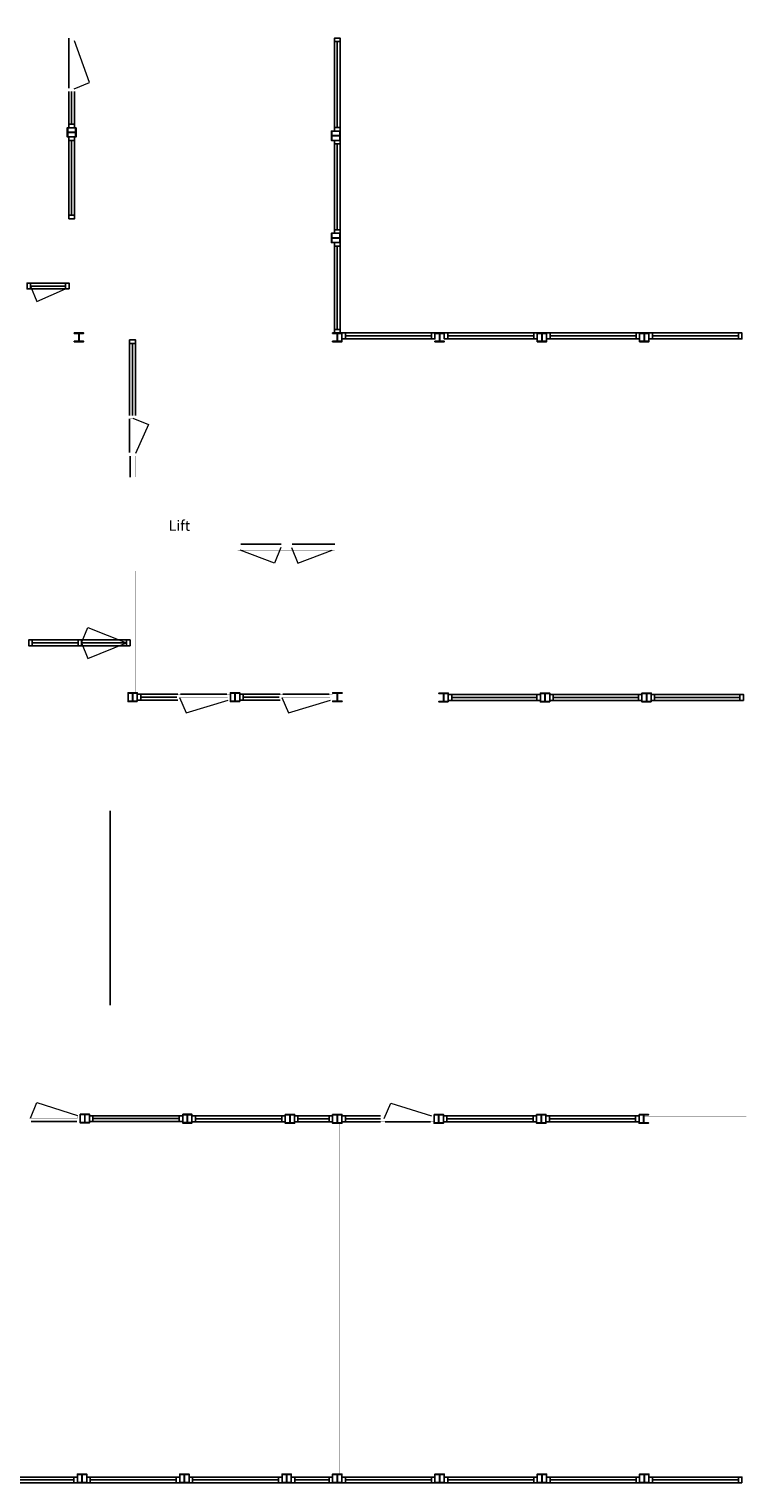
# Model space of a CAD drawing. Header units: millimetres. Extents: x -539328 to 307283, y -3176 to 118900.
# Tile 8 of 33: x 152561 to 166337, y 10341 to 38503. Entities that reach past the tile are written whole.
import ezdxf

# ---------------------------------------------------------------- set-up
doc = ezdxf.new("R2010")
doc.units = ezdxf.units.MM
doc.header["$LTSCALE"] = 50
doc.header["$MEASUREMENT"] = 0
doc.layers.get('0').update_dxf_attribs({"linetype": 'CONTINUOUS'})
for name, color, linetype in [('Binnendeurkozijn', 4, 'CONTINUOUS'), ('Binnenkozijn', 4, 'CONTINUOUS'), ('Binnenmuur', 1, 'CONTINUOUS'), ('Buitendeurkozijn', 4, 'CONTINUOUS'), ('Buitenmuur', 1, 'CONTINUOUS'), ('Hekwerk', 3, 'CONTINUOUS'), ('Lift', 3, 'CONTINUOUS'), ('TEKST', 7, 'CONTINUOUS'), ('Timmerwerk', 5, 'CONTINUOUS')]:
    doc.layers.add(name, color=color, linetype=linetype)
doc.styles.get("Standard").update_dxf_attribs({"font": 'romans.shx'})

msp = doc.modelspace()

# ---------------------------------------------------------------- linework, layer by layer
for points in [[(153469.111, 36592.15), (153459.611, 36592.15), (153459.611, 36520.15, -0.414213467), (153444.611, 36505.15), (153322.611, 36505.15, -0.414213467), (153307.611, 36520.15), (153307.611, 36592.15), (153298.111, 36592.15), (153298.111, 36412.15), (153307.611, 36412.15), (153307.611, 36484.15, -0.41421385), (153322.611, 36499.15), (153444.611, 36499.15, -0.414213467), (153459.611, 36484.15), (153459.611, 36412.15), (153469.111, 36412.15)], [(158582.611, 36526.15), (158573.111, 36526.15), (158573.11, 36454.15, -0.414213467), (158558.11, 36439.15), (158436.11, 36439.15, -0.414213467), (158421.11, 36454.15), (158421.11, 36526.15), (158411.61, 36526.15), (158411.61, 36346.15), (158421.11, 36346.15), (158421.11, 36418.15, -0.41421385), (158436.11, 36433.15), (158558.11, 36433.15, -0.414213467), (158573.11, 36418.15), (158573.11, 36346.15), (158582.611, 36346.15)], [(158582.61, 34546.15), (158573.11, 34546.15), (158573.11, 34474.15, -0.414213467), (158558.11, 34459.15), (158436.11, 34459.15, -0.414213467), (158421.11, 34474.15), (158421.11, 34546.15), (158411.61, 34546.15), (158411.61, 34366.15), (158421.11, 34366.15), (158421.11, 34438.15, -0.41421385), (158436.11, 34453.15), (158558.11, 34453.15, -0.414213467), (158573.11, 34438.15), (158573.11, 34366.15), (158582.61, 34366.15)], [(153433.611, 32616.15), (153433.611, 32606.65), (153505.611, 32606.65, -0.414213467), (153520.611, 32591.65), (153520.611, 32469.65, -0.414213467), (153505.611, 32454.65), (153433.611, 32454.65), (153433.611, 32445.15), (153613.611, 32445.15), (153613.611, 32454.65), (153541.611, 32454.65, -0.41421385), (153526.611, 32469.65), (153526.611, 32591.65, -0.414213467), (153541.611, 32606.65), (153613.611, 32606.65), (153613.611, 32616.15)], [(158435.61, 32616.15), (158435.61, 32606.65), (158507.61, 32606.65, -0.414213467), (158522.61, 32591.65), (158522.61, 32469.65, -0.414213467), (158507.61, 32454.65), (158435.61, 32454.65), (158435.61, 32445.15), (158615.61, 32445.15), (158615.61, 32454.65), (158543.61, 32454.65, -0.41421385), (158528.61, 32469.65), (158528.61, 32591.65, -0.414213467), (158543.61, 32606.65), (158615.61, 32606.65), (158615.61, 32616.15)], [(160415.61, 32616.15), (160415.61, 32606.65), (160487.61, 32606.65, -0.414213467), (160502.61, 32591.65), (160502.61, 32469.65, -0.414213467), (160487.61, 32454.65), (160415.61, 32454.65), (160415.61, 32445.15), (160595.61, 32445.15), (160595.61, 32454.65), (160523.61, 32454.65, -0.41421385), (160508.61, 32469.65), (160508.61, 32591.65, -0.414213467), (160523.61, 32606.65), (160595.61, 32606.65), (160595.61, 32616.15)], [(162395.61, 32616.15), (162395.61, 32606.65), (162467.61, 32606.65, -0.414213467), (162482.61, 32591.65), (162482.61, 32469.65, -0.414213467), (162467.61, 32454.65), (162395.61, 32454.65), (162395.61, 32445.15), (162575.61, 32445.15), (162575.61, 32454.65), (162503.61, 32454.65, -0.41421385), (162488.61, 32469.65), (162488.61, 32591.65, -0.414213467), (162503.61, 32606.65), (162575.61, 32606.65), (162575.61, 32616.15)], [(164375.61, 32616.15), (164375.61, 32606.65), (164447.61, 32606.65, -0.414213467), (164462.61, 32591.65), (164462.61, 32469.65, -0.414213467), (164447.61, 32454.65), (164375.61, 32454.65), (164375.61, 32445.15), (164555.61, 32445.15), (164555.61, 32454.65), (164483.61, 32454.65, -0.41421385), (164468.61, 32469.65), (164468.61, 32591.65, -0.414213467), (164483.61, 32606.65), (164555.61, 32606.65), (164555.61, 32616.15)], [(154655.11, 25476.651), (154655.11, 25486.151), (154583.11, 25486.151, -0.414213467), (154568.11, 25501.151), (154568.11, 25623.151, -0.414213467), (154583.11, 25638.151), (154655.11, 25638.151), (154655.11, 25647.651), (154475.11, 25647.652), (154475.11, 25638.152), (154547.11, 25638.152, -0.41421385), (154562.11, 25623.152), (154562.11, 25501.152, -0.414213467), (154547.11, 25486.152), (154475.11, 25486.152), (154475.11, 25476.651)], [(156636.11, 25476.651), (156636.11, 25486.151), (156564.11, 25486.151, -0.414213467), (156549.11, 25501.151), (156549.11, 25623.151, -0.414213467), (156564.11, 25638.151), (156636.11, 25638.151), (156636.11, 25647.651), (156456.11, 25647.651), (156456.11, 25638.151), (156528.11, 25638.151, -0.41421385), (156543.11, 25623.151), (156543.11, 25501.151, -0.414213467), (156528.11, 25486.151), (156456.11, 25486.152), (156456.11, 25476.651)], [(158617.11, 25476.651), (158617.11, 25486.151), (158545.11, 25486.151, -0.414213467), (158530.11, 25501.151), (158530.11, 25623.151, -0.414213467), (158545.11, 25638.151), (158617.11, 25638.151), (158617.11, 25647.651), (158437.11, 25647.651), (158437.11, 25638.151), (158509.11, 25638.151, -0.41421385), (158524.11, 25623.151), (158524.11, 25501.151, -0.414213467), (158509.11, 25486.151), (158437.11, 25486.151), (158437.11, 25476.651)], [(160672.61, 25470.69), (160672.61, 25480.19), (160600.61, 25480.191, -0.414213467), (160585.61, 25495.191), (160585.61, 25617.191, -0.414213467), (160600.61, 25632.191), (160672.61, 25632.191), (160672.61, 25641.691), (160492.61, 25641.691), (160492.61, 25632.191), (160564.61, 25632.191, -0.41421385), (160579.61, 25617.191), (160579.61, 25495.191, -0.414213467), (160564.61, 25480.191), (160492.61, 25480.191), (160492.61, 25470.69)], [(162636.61, 25470.69), (162636.61, 25480.19), (162564.61, 25480.19, -0.414213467), (162549.61, 25495.19), (162549.61, 25617.19, -0.414213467), (162564.61, 25632.19), (162636.61, 25632.19), (162636.61, 25641.69), (162456.61, 25641.69), (162456.61, 25632.19), (162528.61, 25632.19, -0.41421385), (162543.61, 25617.19), (162543.61, 25495.19, -0.414213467), (162528.61, 25480.19), (162456.61, 25480.191), (162456.61, 25470.69)], [(164600.61, 25470.69), (164600.61, 25480.19), (164528.61, 25480.19, -0.414213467), (164513.61, 25495.19), (164513.61, 25617.19, -0.414213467), (164528.61, 25632.19), (164600.61, 25632.19), (164600.61, 25641.69), (164420.61, 25641.69), (164420.61, 25632.19), (164492.61, 25632.19, -0.41421385), (164507.61, 25617.19), (164507.61, 25495.19, -0.414213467), (164492.61, 25480.19), (164420.61, 25480.19), (164420.61, 25470.69)], [(153549.11, 17484.903), (153549.11, 17475.403), (153621.11, 17475.403, -0.414213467), (153636.11, 17460.403), (153636.11, 17338.403, -0.414213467), (153621.11, 17323.403), (153549.11, 17323.403), (153549.11, 17313.903), (153729.11, 17313.903), (153729.11, 17323.403), (153657.11, 17323.403, -0.41421385), (153642.11, 17338.403), (153642.11, 17460.403, -0.414213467), (153657.11, 17475.403), (153729.11, 17475.403), (153729.11, 17484.903)], [(155533.11, 17482.527), (155533.11, 17473.027), (155605.11, 17473.027, -0.414213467), (155620.11, 17458.027), (155620.11, 17336.027, -0.414213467), (155605.11, 17321.027), (155533.11, 17321.027), (155533.11, 17311.527), (155713.11, 17311.527), (155713.11, 17321.027), (155641.11, 17321.027, -0.41421385), (155626.11, 17336.027), (155626.11, 17458.027, -0.414213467), (155641.11, 17473.027), (155713.11, 17473.027), (155713.11, 17482.527)], [(157517.11, 17480.152), (157517.11, 17470.652), (157589.11, 17470.652, -0.414213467), (157604.11, 17455.652), (157604.11, 17333.652, -0.414213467), (157589.11, 17318.652), (157517.11, 17318.652), (157517.11, 17309.152), (157697.11, 17309.152), (157697.11, 17318.652), (157625.11, 17318.652, -0.41421385), (157610.11, 17333.652), (157610.11, 17455.652, -0.414213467), (157625.11, 17470.652), (157697.11, 17470.651), (157697.11, 17480.152)], [(158434.11, 17480.151), (158434.11, 17470.651), (158506.11, 17470.651, -0.414213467), (158521.11, 17455.651), (158521.11, 17333.651, -0.414213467), (158506.11, 17318.651), (158434.11, 17318.651), (158434.11, 17309.151), (158614.11, 17309.151), (158614.11, 17318.651), (158542.11, 17318.651, -0.41421385), (158527.11, 17333.651), (158527.11, 17455.651, -0.414213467), (158542.11, 17470.651), (158614.11, 17470.651), (158614.11, 17480.151)], [(160398.61, 17480.151), (160398.61, 17470.651), (160470.61, 17470.651, -0.414213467), (160485.61, 17455.651), (160485.61, 17333.651, -0.414213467), (160470.61, 17318.651), (160398.61, 17318.651), (160398.61, 17309.151), (160578.61, 17309.151), (160578.61, 17318.651), (160506.61, 17318.651, -0.41421385), (160491.61, 17333.651), (160491.61, 17455.651, -0.414213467), (160506.61, 17470.651), (160578.61, 17470.651), (160578.61, 17480.151)], [(162382.61, 17480.151), (162382.61, 17470.651), (162454.61, 17470.651, -0.414213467), (162469.61, 17455.651), (162469.61, 17333.651, -0.414213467), (162454.61, 17318.651), (162382.61, 17318.651), (162382.61, 17309.151), (162562.61, 17309.151), (162562.61, 17318.651), (162490.61, 17318.651, -0.41421385), (162475.61, 17333.651), (162475.61, 17455.651, -0.414213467), (162490.61, 17470.651), (162562.61, 17470.651), (162562.61, 17480.151)], [(164366.61, 17480.15), (164366.61, 17470.65), (164438.61, 17470.65, -0.414213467), (164453.61, 17455.65), (164453.61, 17333.65, -0.414213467), (164438.61, 17318.65), (164366.61, 17318.65), (164366.61, 17309.15), (164546.61, 17309.15), (164546.61, 17318.65), (164474.61, 17318.65, -0.41421385), (164459.61, 17333.65), (164459.61, 17455.65, -0.414213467), (164474.61, 17470.65), (164546.61, 17470.65), (164546.61, 17480.15)], [(153675.61, 10340.65), (153675.61, 10350.15), (153603.61, 10350.15, -0.414213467), (153588.61, 10365.15), (153588.61, 10487.15, -0.414213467), (153603.61, 10502.15), (153675.61, 10502.15), (153675.61, 10511.65), (153495.61, 10511.65), (153495.61, 10502.15), (153567.61, 10502.15, -0.41421385), (153582.61, 10487.15), (153582.61, 10365.15, -0.414213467), (153567.61, 10350.15), (153495.61, 10350.15), (153495.61, 10340.65)], [(155655.61, 10340.65), (155655.61, 10350.15), (155583.61, 10350.15, -0.414213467), (155568.61, 10365.15), (155568.61, 10487.15, -0.414213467), (155583.61, 10502.15), (155655.61, 10502.15), (155655.61, 10511.65), (155475.61, 10511.65), (155475.61, 10502.15), (155547.61, 10502.15, -0.41421385), (155562.61, 10487.15), (155562.61, 10365.15, -0.414213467), (155547.61, 10350.15), (155475.61, 10350.15), (155475.61, 10340.65)], [(157635.61, 10340.65), (157635.61, 10350.15), (157563.61, 10350.15, -0.414213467), (157548.61, 10365.15), (157548.61, 10487.15, -0.414213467), (157563.61, 10502.15), (157635.61, 10502.15), (157635.61, 10511.65), (157455.61, 10511.65), (157455.61, 10502.15), (157527.61, 10502.15, -0.41421385), (157542.61, 10487.15), (157542.61, 10365.15, -0.414213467), (157527.61, 10350.15), (157455.61, 10350.15), (157455.61, 10340.65)], [(158615.61, 10340.65), (158615.61, 10350.15), (158543.61, 10350.15, -0.414213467), (158528.61, 10365.15), (158528.61, 10487.15, -0.414213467), (158543.61, 10502.15), (158615.61, 10502.15), (158615.61, 10511.65), (158435.61, 10511.65), (158435.61, 10502.15), (158507.61, 10502.15, -0.41421385), (158522.61, 10487.15), (158522.61, 10365.15, -0.414213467), (158507.61, 10350.15), (158435.61, 10350.15), (158435.61, 10340.65)], [(160595.61, 10340.65), (160595.61, 10350.15), (160523.61, 10350.15, -0.414213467), (160508.61, 10365.15), (160508.61, 10487.15, -0.414213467), (160523.61, 10502.15), (160595.61, 10502.15), (160595.61, 10511.65), (160415.61, 10511.65), (160415.61, 10502.15), (160487.61, 10502.15, -0.41421385), (160502.61, 10487.15), (160502.61, 10365.15, -0.414213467), (160487.61, 10350.15), (160415.61, 10350.15), (160415.61, 10340.65)], [(162575.61, 10340.65), (162575.61, 10350.15), (162503.61, 10350.15, -0.414213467), (162488.61, 10365.15), (162488.61, 10487.15, -0.414213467), (162503.61, 10502.15), (162575.61, 10502.15), (162575.61, 10511.65), (162395.61, 10511.65), (162395.61, 10502.15), (162467.61, 10502.15, -0.41421385), (162482.61, 10487.15), (162482.61, 10365.15, -0.414213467), (162467.61, 10350.15), (162395.61, 10350.15), (162395.61, 10340.65)], [(164555.61, 10340.65), (164555.61, 10350.15), (164483.61, 10350.15, -0.414213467), (164468.61, 10365.15), (164468.61, 10487.15, -0.414213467), (164483.61, 10502.15), (164555.61, 10502.15), (164555.61, 10511.65), (164375.61, 10511.65), (164375.61, 10502.15), (164447.61, 10502.15, -0.41421385), (164462.61, 10487.15), (164462.61, 10365.15, -0.414213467), (164447.61, 10350.15), (164375.61, 10350.15), (164375.61, 10340.65)]]:
    msp.add_lwpolyline(points, format="xyb", close=True)
at = {"layer": 'Binnendeurkozijn'}
for p, q in [((153326.611, 38326.15), (153326.611, 37359.15)), ((154506.61, 30952.65), (154506.61, 30297.65)), ((157437.86, 28523.151), (156660.52, 28523.151)), ((158475.61, 28523.151), (157652.86, 28523.151)), ((156389.11, 25619.151), (155489.11, 25619.151)), ((158370.11, 25619.151), (157470.11, 25619.151)), ((152601.11, 17342.403), (153482.11, 17342.403)), ((159450.609, 17335.276), (160331.609, 17335.276))]:
    msp.add_line(p, q, dxfattribs=at)
at = {"layer": 'Binnenkozijn'}
for p, q in [((158525.611, 36593.15), (158525.611, 38259.15)), ((158582.611, 38259.15), (158582.611, 36593.15)), ((153383.611, 36659.15), (153383.611, 37292.15)), ((153440.611, 37292.15), (153440.611, 36659.15)), ((153383.611, 34895.15), (153383.611, 36345.15)), ((153440.611, 36345.15), (153440.611, 34895.15)), ((158525.61, 34613.15), (158525.61, 36279.15)), ((158582.61, 36279.15), (158582.61, 34613.15)), ((158525.61, 32683.15), (158525.61, 34299.15)), ((158582.61, 34299.15), (158582.61, 32683.15)), ((152587.111, 33582.652), (153267.739, 33582.652)), ((153267.739, 33525.652), (152587.111, 33525.652)), ((154563.61, 31019.65), (154563.61, 32413.65)), ((154620.61, 32413.65), (154620.61, 31019.65)), ((158682.61, 32559.15), (160348.61, 32559.15)), ((160348.61, 32502.15), (158682.61, 32502.15)), ((160662.61, 32559.15), (162328.61, 32559.15)), ((162328.61, 32502.15), (160662.61, 32502.15)), ((162642.61, 32559.15), (164308.61, 32559.15)), ((164308.61, 32502.15), (162642.61, 32502.15)), ((164622.61, 32559.15), (166288.61, 32559.15)), ((166288.61, 32502.15), (164622.61, 32502.15)), ((152621.11, 26670.652), (153576.61, 26670.651)), ((153509.61, 26613.651), (152621.11, 26613.652)), ((153576.61, 26670.651), (154446.61, 26670.651)), ((154446.61, 26613.651), (153576.61, 26613.651)), ((154722.11, 25619.151), (155441.11, 25619.151)), ((155422.11, 25562.151), (154722.11, 25562.151)), ((156703.11, 25619.151), (157422.11, 25619.151)), ((157403.11, 25562.151), (156703.11, 25562.151)), ((160739.61, 25613.19), (162389.61, 25613.19)), ((162389.61, 25556.19), (160739.61, 25556.191)), ((162703.61, 25613.19), (164353.61, 25613.19)), ((164353.61, 25556.19), (162703.61, 25556.19)), ((164667.61, 25613.19), (166317.61, 25613.19)), ((166317.61, 25556.19), (164667.61, 25556.19)), ((153796.11, 17397.028), (155466.11, 17397.027)), ((155466.11, 17340.027), (153796.11, 17340.027)), ((155780.11, 17394.652), (157450.11, 17394.652)), ((157450.11, 17337.652), (155780.11, 17337.652)), ((157764.11, 17392.276), (158367.11, 17392.276)), ((158367.11, 17335.276), (157764.11, 17335.276)), ((158681.11, 17392.276), (159364.609, 17392.276)), ((159364.609, 17335.276), (158681.11, 17335.276)), ((160645.61, 17392.276), (162315.61, 17392.276)), ((162315.61, 17335.276), (160645.61, 17335.276)), ((162629.61, 17392.276), (164299.61, 17392.275)), ((164299.61, 17335.275), (162629.61, 17335.276)), ((151762.61, 10454.65), (153428.61, 10454.65)), ((153742.61, 10454.65), (155408.61, 10454.65)), ((155722.61, 10454.65), (157388.61, 10454.65)), ((157702.61, 10454.65), (158368.61, 10454.65)), ((158682.61, 10454.65), (160348.61, 10454.65)), ((160662.61, 10454.65), (162328.61, 10454.65)), ((162642.61, 10454.65), (164308.61, 10454.65)), ((164622.61, 10454.65), (166288.61, 10454.65)), ((153428.61, 10397.65), (151762.61, 10397.65)), ((155408.61, 10397.65), (153742.61, 10397.65)), ((157388.61, 10397.65), (155722.61, 10397.65)), ((158368.61, 10397.65), (157702.61, 10397.65)), ((160348.61, 10397.65), (158682.61, 10397.65)), ((162328.61, 10397.65), (160662.61, 10397.65)), ((164308.61, 10397.65), (162642.61, 10397.65)), ((166288.61, 10397.65), (164622.61, 10397.65))]:
    msp.add_line(p, q, dxfattribs=at)
for points in [[(158468.611, 38259.15), (158468.611, 38326.15), (158582.611, 38326.15), (158582.611, 38259.15), (158468.611, 38259.15)], [(158468.611, 36593.15), (158468.611, 38259.15)], [(153326.611, 36659.15), (153326.611, 37292.15)], [(153326.611, 36592.15), (153326.611, 36659.15), (153440.611, 36659.15), (153440.611, 36592.15), (153326.611, 36592.15)], [(153326.611, 36345.15), (153326.611, 36412.15), (153440.611, 36412.15), (153440.611, 36345.15), (153326.611, 36345.15)], [(153326.611, 34895.15), (153326.611, 36345.15)], [(158468.61, 36279.15), (158468.61, 36346.15), (158582.61, 36346.15), (158582.61, 36279.15), (158468.61, 36279.15)], [(158468.611, 36526.15), (158468.611, 36593.15), (158582.611, 36593.15), (158582.611, 36526.15), (158468.611, 36526.15)], [(158468.61, 34613.15), (158468.61, 36279.15)], [(153326.611, 34828.15), (153326.611, 34895.15), (153440.611, 34895.15), (153440.611, 34828.15), (153326.611, 34828.15)], [(158468.61, 34546.15), (158468.61, 34613.15), (158582.61, 34613.15), (158582.61, 34546.15), (158468.61, 34546.15)], [(158468.61, 34299.15), (158468.61, 34366.15), (158582.61, 34366.15), (158582.61, 34299.15), (158468.61, 34299.15)], [(158468.61, 32683.15), (158468.61, 34299.15)], [(152587.111, 33468.652), (152520.111, 33468.652), (152520.111, 33582.652), (152587.111, 33582.652), (152587.111, 33468.652)], [(153334.739, 33468.652), (153267.739, 33468.652), (153267.739, 33582.652), (153334.739, 33582.652), (153334.739, 33468.652)], [(153267.739, 33468.652), (152587.111, 33468.652)], [(158468.61, 32616.15), (158468.61, 32683.15), (158582.61, 32683.15), (158582.61, 32616.15), (158468.61, 32616.15)], [(154506.61, 32413.65), (154506.61, 32480.65), (154620.61, 32480.65), (154620.61, 32413.65), (154506.61, 32413.65)], [(154506.61, 31019.65), (154506.61, 32413.65)], [(158615.61, 32616.15), (158682.61, 32616.15), (158682.61, 32502.15), (158615.61, 32502.15), (158615.61, 32616.15)], [(158682.61, 32616.15), (160348.61, 32616.15)], [(160348.61, 32616.15), (160415.61, 32616.15), (160415.61, 32502.15), (160348.61, 32502.15), (160348.61, 32616.15)], [(160595.61, 32616.15), (160662.61, 32616.15), (160662.61, 32502.15), (160595.61, 32502.15), (160595.61, 32616.15)], [(160662.61, 32616.15), (162328.61, 32616.15)], [(162328.61, 32616.15), (162395.61, 32616.15), (162395.61, 32502.15), (162328.61, 32502.15), (162328.61, 32616.15)], [(162575.61, 32616.15), (162642.61, 32616.15), (162642.61, 32502.15), (162575.61, 32502.15), (162575.61, 32616.15)], [(162642.61, 32616.15), (164308.61, 32616.15)], [(164308.61, 32616.15), (164375.61, 32616.15), (164375.61, 32502.15), (164308.61, 32502.15), (164308.61, 32616.15)], [(164555.61, 32616.15), (164622.61, 32616.15), (164622.61, 32502.15), (164555.61, 32502.15), (164555.61, 32616.15)], [(164622.61, 32616.15), (166288.61, 32616.15)], [(166288.61, 32616.15), (166355.61, 32616.15), (166355.61, 32502.15), (166288.61, 32502.15), (166288.61, 32616.15)], [(152621.11, 26556.652), (152554.11, 26556.652), (152554.11, 26670.652), (152621.11, 26670.652), (152621.11, 26556.652)], [(153576.61, 26556.651), (152621.11, 26556.651)], [(153576.61, 26556.651), (153509.61, 26556.651), (153509.61, 26670.651), (153576.61, 26670.651), (153576.61, 26556.651)], [(154446.61, 26556.651), (153576.61, 26556.651)], [(154513.61, 26556.651), (154446.61, 26556.651), (154446.61, 26670.651), (154513.61, 26670.651), (154513.61, 26556.651)], [(154722.11, 25505.151), (154655.11, 25505.151), (154655.11, 25619.151), (154722.11, 25619.151), (154722.11, 25505.151)], [(155441.11, 25505.151), (154722.11, 25505.151)], [(156703.11, 25505.151), (156636.11, 25505.151), (156636.11, 25619.151), (156703.11, 25619.151), (156703.11, 25505.151)], [(157422.11, 25505.151), (156703.11, 25505.151)], [(160739.61, 25499.191), (160672.61, 25499.191), (160672.61, 25613.191), (160739.61, 25613.191), (160739.61, 25499.191)], [(162389.61, 25499.19), (160739.61, 25499.19)], [(162456.61, 25499.19), (162389.61, 25499.19), (162389.61, 25613.19), (162456.61, 25613.19), (162456.61, 25499.19)], [(162703.61, 25499.19), (162636.61, 25499.19), (162636.61, 25613.19), (162703.61, 25613.19), (162703.61, 25499.19)], [(164353.61, 25499.19), (162703.61, 25499.19)], [(164420.61, 25499.19), (164353.61, 25499.19), (164353.61, 25613.19), (164420.61, 25613.19), (164420.61, 25499.19)], [(164667.61, 25499.19), (164600.61, 25499.19), (164600.61, 25613.19), (164667.61, 25613.19), (164667.61, 25499.19)], [(166317.61, 25499.19), (164667.61, 25499.19)], [(166384.61, 25499.19), (166317.61, 25499.19), (166317.61, 25613.19), (166384.61, 25613.19), (166384.61, 25499.19)], [(153729.11, 17454.028), (153796.11, 17454.028), (153796.11, 17340.028), (153729.11, 17340.028), (153729.11, 17454.028)], [(153796.11, 17454.028), (155466.11, 17454.027)], [(155466.11, 17454.027), (155533.11, 17454.027), (155533.11, 17340.027), (155466.11, 17340.027), (155466.11, 17454.027)], [(155713.11, 17451.652), (155780.11, 17451.652), (155780.11, 17337.652), (155713.11, 17337.652), (155713.11, 17451.652)], [(155780.11, 17451.652), (157450.11, 17451.652)], [(157450.11, 17451.652), (157517.11, 17451.652), (157517.11, 17337.652), (157450.11, 17337.652), (157450.11, 17451.652)], [(157697.11, 17449.276), (157764.11, 17449.276), (157764.11, 17335.276), (157697.11, 17335.276), (157697.11, 17449.276)], [(157764.11, 17449.276), (158367.11, 17449.276)], [(158367.11, 17449.276), (158434.11, 17449.276), (158434.11, 17335.276), (158367.11, 17335.276), (158367.11, 17449.276)], [(158614.11, 17449.276), (158681.11, 17449.276), (158681.11, 17335.276), (158614.11, 17335.276), (158614.11, 17449.276)], [(158681.11, 17449.276), (159364.609, 17449.276)], [(160578.61, 17449.276), (160645.61, 17449.276), (160645.61, 17335.276), (160578.61, 17335.276), (160578.61, 17449.276)], [(160645.61, 17449.276), (162315.61, 17449.276)], [(162315.61, 17449.276), (162382.61, 17449.276), (162382.61, 17335.276), (162315.61, 17335.276), (162315.61, 17449.276)], [(162562.61, 17449.276), (162629.61, 17449.276), (162629.61, 17335.276), (162562.61, 17335.276), (162562.61, 17449.276)], [(162629.61, 17449.276), (164299.61, 17449.276)], [(164299.61, 17449.275), (164366.61, 17449.275), (164366.61, 17335.275), (164299.61, 17335.275), (164299.61, 17449.275)], [(153495.61, 10340.65), (153428.61, 10340.65), (153428.61, 10454.65), (153495.61, 10454.65), (153495.61, 10340.65)], [(153742.61, 10340.65), (153675.61, 10340.65), (153675.61, 10454.65), (153742.61, 10454.65), (153742.61, 10340.65)], [(155475.61, 10340.65), (155408.61, 10340.65), (155408.61, 10454.65), (155475.61, 10454.65), (155475.61, 10340.65)], [(155722.61, 10340.65), (155655.61, 10340.65), (155655.61, 10454.65), (155722.61, 10454.65), (155722.61, 10340.65)], [(157455.61, 10340.65), (157388.61, 10340.65), (157388.61, 10454.65), (157455.61, 10454.65), (157455.61, 10340.65)], [(157702.61, 10340.65), (157635.61, 10340.65), (157635.61, 10454.65), (157702.61, 10454.65), (157702.61, 10340.65)], [(158435.61, 10340.65), (158368.61, 10340.65), (158368.61, 10454.65), (158435.61, 10454.65), (158435.61, 10340.65)], [(158682.61, 10340.65), (158615.61, 10340.65), (158615.61, 10454.65), (158682.61, 10454.65), (158682.61, 10340.65)], [(160415.61, 10340.65), (160348.61, 10340.65), (160348.61, 10454.65), (160415.61, 10454.65), (160415.61, 10340.65)], [(160662.61, 10340.65), (160595.61, 10340.65), (160595.61, 10454.65), (160662.61, 10454.65), (160662.61, 10340.65)], [(162395.61, 10340.65), (162328.61, 10340.65), (162328.61, 10454.65), (162395.61, 10454.65), (162395.61, 10340.65)], [(162642.61, 10340.65), (162575.61, 10340.65), (162575.61, 10454.65), (162642.61, 10454.65), (162642.61, 10340.65)], [(164375.61, 10340.65), (164308.61, 10340.65), (164308.61, 10454.65), (164375.61, 10454.65), (164375.61, 10340.65)], [(164622.61, 10340.65), (164555.61, 10340.65), (164555.61, 10454.65), (164622.61, 10454.65), (164622.61, 10340.65)], [(166355.61, 10340.65), (166288.61, 10340.65), (166288.61, 10454.65), (166355.61, 10454.65), (166355.61, 10340.65)], [(153428.61, 10340.65), (151762.61, 10340.65)], [(155408.61, 10340.65), (153742.61, 10340.65)], [(157388.61, 10340.65), (155722.61, 10340.65)], [(158368.61, 10340.65), (157702.61, 10340.65)], [(160348.61, 10340.65), (158682.61, 10340.65)], [(162328.61, 10340.65), (160662.61, 10340.65)], [(164308.61, 10340.65), (162642.61, 10340.65)], [(166288.61, 10340.65), (164622.61, 10340.65)]]:
    msp.add_lwpolyline(points, dxfattribs=at)
at = {"layer": 'Binnenmuur', "const_width": 0.8}
for points in [[(153385.111, 32445.15), (153433.611, 32445.15), (153433.611, 34828.15), (153333.611, 34828.15), (153333.611, 32445.15), (153385.111, 32445.15)], [(158527.11, 25647.651), (158575.61, 25647.651), (158575.61, 32445.15), (158475.61, 32445.15), (158475.61, 25647.651), (158527.11, 25647.651)], [(154613.61, 30230.65), (154613.61, 29825.65), (154513.61, 29825.65), (154513.61, 30230.65), (154613.61, 30230.65)], [(157585.86, 30130.65), (157585.86, 28409.151), (157485.86, 28409.151), (157485.86, 30130.65), (157585.86, 30130.65)], [(154565.11, 25647.652), (154613.61, 25647.652), (154613.61, 28003.651), (154513.61, 28003.651), (154513.61, 25647.652), (154565.11, 25647.652)], [(158525.61, 10511.65), (158574.11, 10511.65), (158574.11, 17309.151), (158474.11, 17309.151), (158474.11, 10511.65), (158525.61, 10511.65)], [(164459.61, 17394.65), (164459.61, 17444.65), (166442.61, 17444.65), (166442.61, 17344.65), (164459.61, 17344.65), (164459.61, 17394.65)]]:
    msp.add_lwpolyline(points, dxfattribs=at)
at = {"layer": 'Buitendeurkozijn', "lineweight": 0}
for p, q in [((153730.911, 37467.23), (153440.611, 38274.15)), ((153430.611, 37344.15), (153730.911, 37467.23)), ((152587.111, 33525.652), (152710.191, 33225.352)), ((152710.191, 33225.352), (153267.739, 33468.652)), ((154570.61, 30967.65), (154870.909, 30844.569)), ((154870.909, 30844.569), (154620.61, 30282.65)), ((157433.86, 28459.151), (157310.78, 28158.852)), ((157637.86, 28459.151), (157760.94, 28158.852)), ((157310.78, 28158.852), (156648.11, 28409.151)), ((157760.94, 28158.852), (158423.61, 28409.151)), ((153576.61, 26613.651), (153699.69, 26913.951)), ((153699.69, 26913.951), (154446.61, 26613.651)), ((153576.61, 26613.651), (153699.69, 26313.352)), ((153699.69, 26313.352), (154446.61, 26613.651)), ((155474.11, 25555.151), (155597.19, 25254.852)), ((155597.19, 25254.852), (156411.61, 25505.151)), ((157455.11, 25555.151), (157578.19, 25254.852)), ((157578.19, 25254.852), (158392.61, 25505.151)), ((152586.11, 17406.403), (152709.19, 17706.702)), ((152709.19, 17706.702), (153497.11, 17456.403)), ((159435.609, 17399.276), (159558.69, 17699.576)), ((159558.69, 17699.576), (160346.609, 17449.276))]:
    msp.add_line(p, q, dxfattribs=at)
at = {"layer": 'Buitendeurkozijn', "lineweight": 0, "const_width": 0.8}
for points in [[(153326.611, 38326.15), (153440.611, 38326.15), (153440.611, 38274.15), (153390.611, 38274.15), (153390.611, 38259.15), (153326.611, 38259.15), (153326.611, 38326.15)], [(153440.611, 37344.15), (153390.611, 37344.15), (153390.611, 38274.15), (153440.611, 38274.15), (153440.611, 37344.15)], [(153326.611, 37292.15), (153440.611, 37292.15), (153440.611, 37344.15), (153390.611, 37344.15), (153390.611, 37359.15), (153326.611, 37359.15), (153326.611, 37292.15)], [(154506.61, 31019.65), (154620.61, 31019.65), (154620.61, 30967.65), (154570.61, 30967.65), (154570.61, 30952.65), (154506.61, 30952.65), (154506.61, 31019.65)], [(154620.61, 30282.65), (154570.61, 30282.65), (154570.61, 30967.65), (154620.61, 30967.65), (154620.61, 30282.65)], [(154506.61, 30230.65), (154620.61, 30230.65), (154620.61, 30282.65), (154570.61, 30282.65), (154570.61, 30297.65), (154506.61, 30297.65), (154506.61, 30230.65)], [(156596.11, 28523.151), (156596.11, 28409.151), (156648.11, 28409.151), (156648.11, 28459.151), (156663.11, 28459.151), (156663.11, 28523.151), (156596.11, 28523.151)], [(156648.11, 28409.151), (156648.11, 28459.151), (157433.86, 28459.151), (157433.86, 28409.151), (156648.11, 28409.151)], [(157485.86, 28523.151), (157485.86, 28409.151), (157433.86, 28409.151), (157433.86, 28459.151), (157418.86, 28459.151), (157418.86, 28523.151), (157485.86, 28523.151)], [(157585.86, 28523.151), (157585.86, 28409.151), (157637.86, 28409.151), (157637.86, 28459.151), (157652.86, 28459.151), (157652.86, 28523.151), (157585.86, 28523.151)], [(157637.86, 28409.151), (157637.86, 28459.151), (158423.61, 28459.151), (158423.61, 28409.151), (157637.86, 28409.151)], [(158475.61, 28523.151), (158475.61, 28409.151), (158423.61, 28409.151), (158423.61, 28459.151), (158408.61, 28459.151), (158408.61, 28523.151), (158475.61, 28523.151)], [(155422.11, 25619.151), (155422.11, 25505.151), (155474.11, 25505.151), (155474.11, 25555.151), (155489.11, 25555.151), (155489.11, 25619.151), (155422.11, 25619.151)], [(155474.11, 25505.151), (155474.11, 25555.151), (156404.11, 25555.151), (156404.11, 25505.151), (155474.11, 25505.151)], [(156456.11, 25619.151), (156456.11, 25505.151), (156404.11, 25505.151), (156404.11, 25555.151), (156389.11, 25555.151), (156389.11, 25619.151), (156456.11, 25619.151)], [(157403.11, 25619.151), (157403.11, 25505.151), (157455.11, 25505.151), (157455.11, 25555.151), (157470.11, 25555.151), (157470.11, 25619.151), (157403.11, 25619.151)], [(157455.11, 25505.151), (157455.11, 25555.151), (158385.11, 25555.151), (158385.11, 25505.151), (157455.11, 25505.151)], [(158437.11, 25619.151), (158437.11, 25505.151), (158385.11, 25505.151), (158385.11, 25555.151), (158370.11, 25555.151), (158370.11, 25619.151), (158437.11, 25619.151)], [(152515.11, 17342.403), (152515.11, 17456.403), (152567.11, 17456.403), (152567.11, 17406.403), (152582.11, 17406.403), (152582.11, 17342.403), (152515.11, 17342.403)], [(153497.11, 17456.403), (153497.11, 17406.403), (152567.11, 17406.403), (152567.11, 17456.403), (153497.11, 17456.403)], [(153549.11, 17342.403), (153549.11, 17456.403), (153497.11, 17456.403), (153497.11, 17406.403), (153482.11, 17406.403), (153482.11, 17342.403), (153549.11, 17342.403)], [(159364.609, 17335.276), (159364.609, 17449.276), (159416.609, 17449.276), (159416.609, 17399.276), (159431.609, 17399.276), (159431.609, 17335.276), (159364.609, 17335.276)], [(160346.609, 17449.276), (160346.609, 17399.276), (159416.609, 17399.276), (159416.609, 17449.276), (160346.609, 17449.276)], [(160398.609, 17335.276), (160398.609, 17449.276), (160346.609, 17449.276), (160346.609, 17399.276), (160331.609, 17399.276), (160331.609, 17335.276), (160398.609, 17335.276)]]:
    msp.add_lwpolyline(points, dxfattribs=at)
at = {"layer": 'Buitendeurkozijn', "const_width": 0.8}
for points in [[(153326.611, 37481.809), (153326.611, 38259.15)], [(154506.61, 30420.309), (154506.61, 30952.65)], [(156660.52, 28523.151), (157437.86, 28523.151)], [(153359.45, 17342.403), (152582.11, 17342.403)], [(160208.95, 17335.276), (159431.609, 17335.276)]]:
    msp.add_lwpolyline(points, dxfattribs=at)
at = {"layer": 'Buitenmuur'}
msp.add_line((154513.61, 30230.65), (154513.61, 29825.65), dxfattribs=at)
at = {"layer": 'Buitenmuur', "const_width": 0.8}
for points in [[(158582.611, 38326.15), (153326.611, 38326.15), (153326.611, 38526.15), (158582.611, 38526.15), (158582.611, 38326.15)], [(158522.61, 32480.65), (153526.611, 32480.65), (153526.611, 32580.65), (158522.61, 32580.65), (158522.61, 32480.65)], [(158475.61, 30130.65), (154613.61, 30130.65), (154613.61, 30230.65), (158475.61, 30230.65), (158475.61, 30130.65)], [(156596.11, 30130.65), (156496.11, 30130.65), (156496.11, 25647.651), (156596.11, 25647.651), (156596.11, 30130.65)], [(156496.11, 27454.152), (154613.61, 27454.151), (154613.61, 27554.151), (156496.11, 27554.151), (156496.11, 27454.152)], [(160579.61, 25512.151), (158530.11, 25512.151), (158530.11, 25612.151), (160579.61, 25612.151), (160579.61, 25512.151)]]:
    msp.add_lwpolyline(points, dxfattribs=at)
at = {"layer": 'Hekwerk'}
msp.add_line((154130.611, 19595.9), (154130.611, 23360.9), dxfattribs=at)
at = {"layer": 'Lift', "lineweight": 0, "const_width": 0.8}
msp.add_lwpolyline([(154622.86, 30130.65), (156486.86, 30130.65), (156486.86, 27554.151), (154622.86, 27554.151), (154622.86, 30130.65)], dxfattribs=at)
at = {"layer": 'Timmerwerk'}
for p, q in [((153307.611, 36592.15), (153459.611, 36592.15)), ((153307.611, 36412.15), (153459.611, 36412.15)), ((158421.11, 36526.15), (158573.111, 36526.15)), ((158421.11, 36346.15), (158573.11, 36346.15)), ((158421.11, 34546.15), (158573.11, 34546.15)), ((158421.11, 34366.15), (158573.11, 34366.15)), ((158615.61, 32454.65), (158615.61, 32502.15)), ((162395.61, 32454.65), (162395.61, 32502.15)), ((162575.61, 32454.65), (162575.61, 32502.15)), ((164375.61, 32454.65), (164375.61, 32502.15)), ((164555.61, 32454.65), (164555.61, 32502.15)), ((154475.11, 25638.152), (154475.11, 25486.152)), ((154655.11, 25638.151), (154655.11, 25486.151)), ((156456.11, 25638.151), (156456.11, 25486.152)), ((156636.11, 25638.151), (156636.11, 25486.151)), ((162456.61, 25480.191), (162456.61, 25632.191)), ((162636.61, 25480.19), (162636.61, 25632.19)), ((164420.61, 25480.19), (164420.61, 25632.19)), ((164600.61, 25480.19), (164600.61, 25632.19)), ((153549.109, 17323.403), (153549.11, 17475.403)), ((153729.109, 17318.653), (153729.11, 17475.403)), ((155533.109, 17321.027), (155533.11, 17473.027)), ((155713.109, 17316.277), (155713.11, 17473.027)), ((157517.109, 17318.652), (157517.11, 17470.652)), ((157697.11, 17313.901), (157697.11, 17470.651)), ((158434.11, 17318.651), (158434.11, 17470.651)), ((158614.11, 17313.901), (158614.11, 17470.651)), ((160398.609, 17313.901), (160398.61, 17470.651)), ((160578.609, 17313.901), (160578.61, 17470.651)), ((162382.609, 17313.901), (162382.61, 17470.651)), ((162562.609, 17313.901), (162562.61, 17470.651)), ((164366.609, 17313.9), (164366.61, 17470.65)), ((153495.61, 10502.15), (153495.61, 10454.65)), ((153675.61, 10502.15), (153675.61, 10454.65)), ((155475.61, 10502.15), (155475.61, 10454.65)), ((155655.61, 10502.15), (155655.61, 10454.65)), ((157455.61, 10502.15), (157455.61, 10454.65)), ((157635.61, 10502.15), (157635.61, 10454.65)), ((158435.61, 10502.15), (158435.61, 10454.65)), ((158615.61, 10502.15), (158615.61, 10454.65)), ((160415.61, 10502.15), (160415.61, 10454.65)), ((160595.61, 10502.15), (160595.61, 10454.65)), ((162395.61, 10502.15), (162395.61, 10454.65)), ((162575.61, 10502.15), (162575.61, 10454.65)), ((164375.61, 10502.15), (164375.61, 10454.65)), ((164555.61, 10502.15), (164555.61, 10454.65))]:
    msp.add_line(p, q, dxfattribs=at)
at = {"layer": 'Timmerwerk', "const_width": 0.8}
msp.add_lwpolyline([(158437.11, 25638.151), (158437.11, 25486.151)], dxfattribs=at)

# ---------------------------------------------------------------- texts
at = {"layer": 'TEKST', "lineweight": 0, "insert": (155262.961, 28984.041), "char_height": 200, "attachment_point": 1}
msp.add_mtext_dynamic_manual_height_columns('Lift', width=2150.52218, gutter_width=15, heights=[0], dxfattribs=at)

doc.saveas('drawing.dxf')
